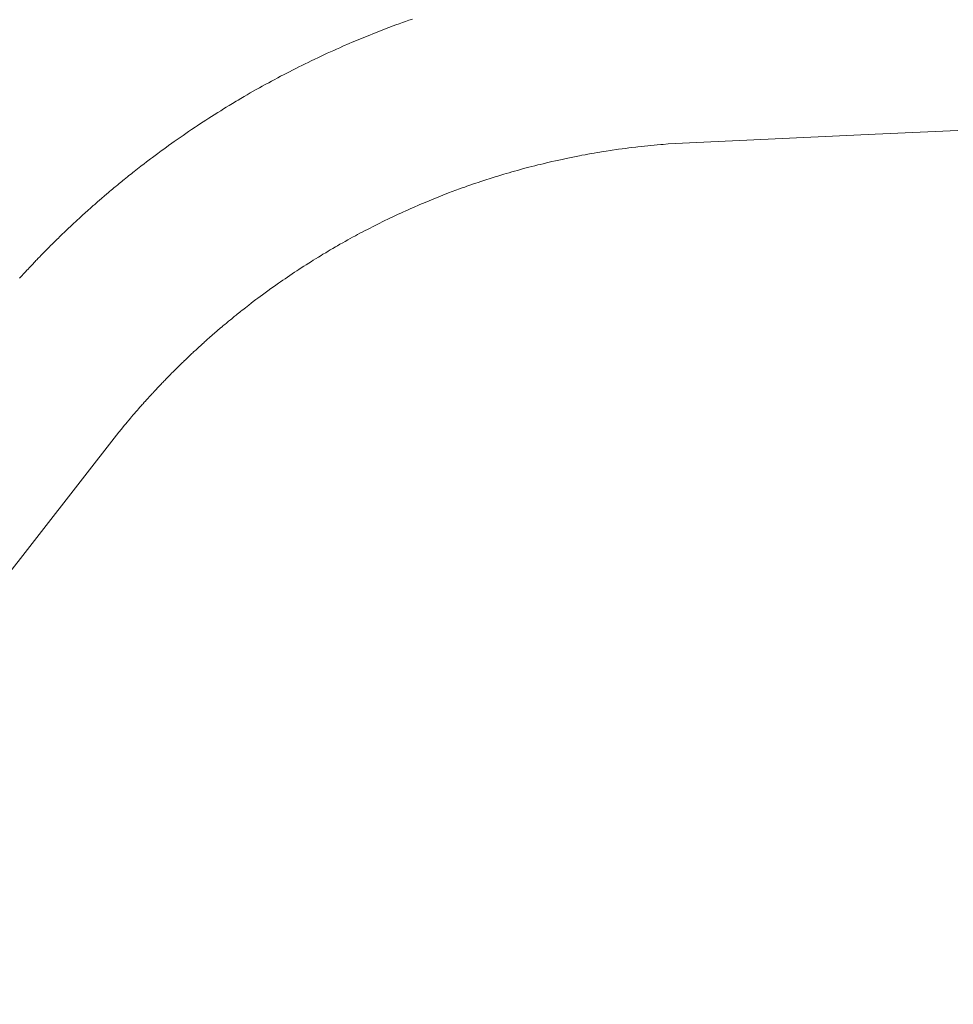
# Model space of a CAD drawing. Header units: metres. Extents: x 149090 to 149776, y 485756 to 486362.
# Tile 71 of 93: x 149625.27 to 149626.067, y 486291.89 to 486292.73. Entities that reach past the tile are written whole.
import ezdxf

# ---------------------------------------------------------------- set-up
doc = ezdxf.new("R2010")
doc.units = ezdxf.units.M
doc.header["$MEASUREMENT"] = 0
doc.layers.add('WVB-pen-brm-dik 018', color=6, linetype='Continuous', lineweight=13)
doc.layers.add('WVB-raster-60%', color=253, linetype='Continuous', lineweight=30)

# ---------------------------------------------------------------- blocks, each defined once
blk = doc.blocks.new('INZET')
at = {"layer": 'WVB-pen-brm-dik 018'}
for p, q in [((-0.0357212, -0.1274136), (-0.0357279, -0.1274139)), ((-0.0357279, -0.1274139), (-0.0357212, -0.1274136)), ((-0.0357157, -0.1274133), (-0.0357212, -0.1274136)), ((-0.0357212, -0.1274136), (-0.0357157, -0.1274133)), ((-0.0357075, -0.1274131), (-0.0357157, -0.1274133)), ((-0.0357157, -0.1274133), (-0.0357075, -0.1274131)), ((-0.0357031, -0.127413), (-0.0357075, -0.1274131)), ((-0.0357075, -0.1274131), (-0.0357031, -0.127413)), ((-0.0356972, -0.1274128), (-0.0357031, -0.127413)), ((-0.0357031, -0.127413), (-0.0356972, -0.1274128)), ((-0.0356914, -0.1274127), (-0.0356972, -0.1274128)), ((-0.0356972, -0.1274128), (-0.0356914, -0.1274127)), ((-0.0356846, -0.1274125), (-0.0356914, -0.1274127)), ((-0.0356914, -0.1274127), (-0.0356846, -0.1274125)), ((-0.0356771, -0.1274124), (-0.0356846, -0.1274125)), ((-0.0356846, -0.1274125), (-0.0356771, -0.1274124)), ((-0.0356689, -0.1274123), (-0.0356771, -0.1274124)), ((-0.0356771, -0.1274124), (-0.0356689, -0.1274123)), ((-0.035662, -0.1274123), (-0.0356689, -0.1274123)), ((-0.0356689, -0.1274123), (-0.035662, -0.1274123)), ((-0.0356572, -0.1274123), (-0.035662, -0.1274123)), ((-0.035662, -0.1274123), (-0.0356572, -0.1274123)), ((-0.0356509, -0.1274123), (-0.0356572, -0.1274123)), ((-0.0356572, -0.1274123), (-0.0356509, -0.1274123)), ((-0.0356451, -0.1274123), (-0.0356509, -0.1274123)), ((-0.0356509, -0.1274123), (-0.0356451, -0.1274123)), ((-0.0356388, -0.1274123), (-0.0356451, -0.1274123)), ((-0.0356451, -0.1274123), (-0.0356388, -0.1274123)), ((-0.0356332, -0.1274124), (-0.0356388, -0.1274123)), ((-0.0356388, -0.1274123), (-0.0356332, -0.1274124)), ((-0.0356274, -0.1274125), (-0.0356332, -0.1274124)), ((-0.0356332, -0.1274124), (-0.0356274, -0.1274125)), ((-0.0356211, -0.1274126), (-0.0356274, -0.1274125)), ((-0.0356274, -0.1274125), (-0.0356211, -0.1274126)), ((-0.0356141, -0.1274128), (-0.0356211, -0.1274126)), ((-0.0356211, -0.1274126), (-0.0356141, -0.1274128)), ((-0.0356096, -0.1274129), (-0.0356141, -0.1274128)), ((-0.0356141, -0.1274128), (-0.0356096, -0.1274129)), ((-0.035605, -0.127413), (-0.0356096, -0.1274129)), ((-0.0356096, -0.1274129), (-0.035605, -0.127413)), ((-0.0355976, -0.1274133), (-0.035605, -0.127413)), ((-0.035605, -0.127413), (-0.0355976, -0.1274133)), ((-0.0355921, -0.1274135), (-0.0355976, -0.1274133)), ((-0.0355976, -0.1274133), (-0.0355921, -0.1274135)), ((-0.0355862, -0.1274137), (-0.0355921, -0.1274135)), ((-0.0355921, -0.1274135), (-0.0355862, -0.1274137)), ((-0.0358976, -0.1274303), (-0.0359001, -0.1274307)), ((-0.0359001, -0.1274307), (-0.0358976, -0.1274303)), ((-0.0358958, -0.12743), (-0.0358976, -0.1274303)), ((-0.0358976, -0.1274303), (-0.0358958, -0.12743)), ((-0.035892, -0.1274295), (-0.0358958, -0.12743)), ((-0.0358958, -0.12743), (-0.035892, -0.1274295)), ((-0.0358889, -0.127429), (-0.035892, -0.1274295)), ((-0.035892, -0.1274295), (-0.0358889, -0.127429)), ((-0.0358864, -0.1274287), (-0.0358889, -0.127429)), ((-0.0358889, -0.127429), (-0.0358864, -0.1274287)), ((-0.0358831, -0.1274282), (-0.0358864, -0.1274287)), ((-0.0358864, -0.1274287), (-0.0358831, -0.1274282)), ((-0.0358797, -0.1274277), (-0.0358831, -0.1274282)), ((-0.0358831, -0.1274282), (-0.0358797, -0.1274277)), ((-0.0358774, -0.1274274), (-0.0358797, -0.1274277)), ((-0.0358797, -0.1274277), (-0.0358774, -0.1274274)), ((-0.0358739, -0.1274269), (-0.0358774, -0.1274274)), ((-0.0358774, -0.1274274), (-0.0358739, -0.1274269)), ((-0.0358707, -0.1274265), (-0.0358739, -0.1274269)), ((-0.0358739, -0.1274269), (-0.0358707, -0.1274265)), ((-0.0358689, -0.1274263), (-0.0358707, -0.1274265)), ((-0.0358707, -0.1274265), (-0.0358689, -0.1274263)), ((-0.0358653, -0.1274258), (-0.0358689, -0.1274263)), ((-0.0358689, -0.1274263), (-0.0358653, -0.1274258)), ((-0.0358623, -0.1274254), (-0.0358653, -0.1274258)), ((-0.0358653, -0.1274258), (-0.0358623, -0.1274254)), ((-0.0358588, -0.1274249), (-0.0358623, -0.1274254)), ((-0.0358623, -0.1274254), (-0.0358588, -0.1274249)), ((-0.0358558, -0.1274246), (-0.0358588, -0.1274249)), ((-0.0358588, -0.1274249), (-0.0358558, -0.1274246)), ((-0.0358532, -0.1274243), (-0.0358558, -0.1274246)), ((-0.0358558, -0.1274246), (-0.0358532, -0.1274243)), ((-0.0358509, -0.127424), (-0.0358532, -0.1274243)), ((-0.0358532, -0.1274243), (-0.0358509, -0.127424)), ((-0.0358465, -0.1274234), (-0.0358509, -0.127424)), ((-0.0358509, -0.127424), (-0.0358465, -0.1274234)), ((-0.0358438, -0.1274231), (-0.0358465, -0.1274234)), ((-0.0358465, -0.1274234), (-0.0358438, -0.1274231)), ((-0.0358403, -0.1274227), (-0.0358438, -0.1274231)), ((-0.0358438, -0.1274231), (-0.0358403, -0.1274227)), ((-0.0358374, -0.1274224), (-0.0358403, -0.1274227)), ((-0.0358403, -0.1274227), (-0.0358374, -0.1274224)), ((-0.0358331, -0.1274219), (-0.0358374, -0.1274224)), ((-0.0358374, -0.1274224), (-0.0358331, -0.1274219)), ((-0.0358318, -0.1274218), (-0.0358331, -0.1274219)), ((-0.0358331, -0.1274219), (-0.0358318, -0.1274218)), ((-0.0358298, -0.1274216), (-0.0358318, -0.1274218)), ((-0.0358318, -0.1274218), (-0.0358298, -0.1274216)), ((-0.0358259, -0.1274211), (-0.0358298, -0.1274216)), ((-0.0358298, -0.1274216), (-0.0358259, -0.1274211)), ((-0.0358227, -0.1274208), (-0.0358259, -0.1274211)), ((-0.0358259, -0.1274211), (-0.0358227, -0.1274208)), ((-0.0358197, -0.1274205), (-0.0358227, -0.1274208)), ((-0.0358227, -0.1274208), (-0.0358197, -0.1274205)), ((-0.0358023, -0.1274189), (-0.0358197, -0.1274205)), ((-0.0358197, -0.1274205), (-0.0358023, -0.1274189)), ((-0.0357997, -0.1274186), (-0.0358023, -0.1274189)), ((-0.0358023, -0.1274189), (-0.0357997, -0.1274186)), ((-0.0357966, -0.1274183), (-0.0357997, -0.1274186)), ((-0.0357997, -0.1274186), (-0.0357966, -0.1274183)), ((-0.0357927, -0.127418), (-0.0357966, -0.1274183)), ((-0.0357966, -0.1274183), (-0.0357927, -0.127418)), ((-0.0357902, -0.1274178), (-0.0357927, -0.127418)), ((-0.0357927, -0.127418), (-0.0357902, -0.1274178)), ((-0.0357867, -0.1274175), (-0.0357902, -0.1274178)), ((-0.0357902, -0.1274178), (-0.0357867, -0.1274175)), ((-0.0357843, -0.1274174), (-0.0357867, -0.1274175)), ((-0.0357867, -0.1274175), (-0.0357843, -0.1274174)), ((-0.0357822, -0.1274172), (-0.0357843, -0.1274174)), ((-0.0357843, -0.1274174), (-0.0357822, -0.1274172)), ((-0.0357784, -0.1274169), (-0.0357822, -0.1274172)), ((-0.0357822, -0.1274172), (-0.0357784, -0.1274169)), ((-0.0357749, -0.1274166), (-0.0357784, -0.1274169)), ((-0.0357784, -0.1274169), (-0.0357749, -0.1274166)), ((-0.0357721, -0.1274164), (-0.0357749, -0.1274166)), ((-0.0357749, -0.1274166), (-0.0357721, -0.1274164)), ((-0.0357697, -0.1274163), (-0.0357721, -0.1274164)), ((-0.0357721, -0.1274164), (-0.0357697, -0.1274163)), ((-0.0357669, -0.1274161), (-0.0357697, -0.1274163)), ((-0.0357697, -0.1274163), (-0.0357669, -0.1274161)), ((-0.0357645, -0.1274159), (-0.0357669, -0.1274161)), ((-0.0357669, -0.1274161), (-0.0357645, -0.1274159)), ((-0.0357604, -0.1274156), (-0.0357645, -0.1274159)), ((-0.0357645, -0.1274159), (-0.0357604, -0.1274156)), ((-0.035757, -0.1274154), (-0.0357604, -0.1274156)), ((-0.0357604, -0.1274156), (-0.035757, -0.1274154)), ((-0.0357546, -0.1274153), (-0.035757, -0.1274154)), ((-0.035757, -0.1274154), (-0.0357546, -0.1274153)), ((-0.0357517, -0.1274151), (-0.0357546, -0.1274153)), ((-0.0357546, -0.1274153), (-0.0357517, -0.1274151)), ((-0.0357485, -0.1274149), (-0.0357517, -0.1274151)), ((-0.0357517, -0.1274151), (-0.0357485, -0.1274149)), ((-0.0357451, -0.1274147), (-0.0357485, -0.1274149)), ((-0.0357485, -0.1274149), (-0.0357451, -0.1274147)), ((-0.0357424, -0.1274146), (-0.0357451, -0.1274147)), ((-0.0357451, -0.1274147), (-0.0357424, -0.1274146)), ((-0.0357356, -0.1274142), (-0.0357424, -0.1274146)), ((-0.0357424, -0.1274146), (-0.0357356, -0.1274142)), ((-0.0357279, -0.1274139), (-0.0357356, -0.1274142)), ((-0.0357356, -0.1274142), (-0.0357279, -0.1274139)), ((-0.0355807, -0.127414), (-0.0355862, -0.1274137)), ((-0.0355862, -0.1274137), (-0.0355807, -0.127414)), ((-0.0355749, -0.1274143), (-0.0355807, -0.127414)), ((-0.0355807, -0.127414), (-0.0355749, -0.1274143)), ((-0.035568, -0.1274146), (-0.0355749, -0.1274143)), ((-0.0355749, -0.1274143), (-0.035568, -0.1274146)), ((-0.035562, -0.1274149), (-0.035568, -0.1274146)), ((-0.035568, -0.1274146), (-0.035562, -0.1274149)), ((-0.0355563, -0.1274153), (-0.035562, -0.1274149)), ((-0.035562, -0.1274149), (-0.0355563, -0.1274153)), ((-0.035551, -0.1274156), (-0.0355563, -0.1274153)), ((-0.0355563, -0.1274153), (-0.035551, -0.1274156)), ((-0.0355452, -0.127416), (-0.035551, -0.1274156)), ((-0.035551, -0.1274156), (-0.0355452, -0.127416)), ((-0.0355384, -0.1274164), (-0.0355452, -0.127416)), ((-0.0355452, -0.127416), (-0.0355384, -0.1274164)), ((-0.0355311, -0.127417), (-0.0355384, -0.1274164)), ((-0.0355384, -0.1274164), (-0.0355311, -0.127417)), ((-0.0355275, -0.1274173), (-0.0355311, -0.127417)), ((-0.0355311, -0.127417), (-0.0355275, -0.1274173)), ((-0.0355218, -0.1274177), (-0.0355275, -0.1274173)), ((-0.0355275, -0.1274173), (-0.0355218, -0.1274177)), ((-0.0355154, -0.1274183), (-0.0355218, -0.1274177)), ((-0.0355218, -0.1274177), (-0.0355154, -0.1274183)), ((-0.0355096, -0.1274188), (-0.0355154, -0.1274183)), ((-0.0355154, -0.1274183), (-0.0355096, -0.1274188)), ((-0.0355034, -0.1274193), (-0.0355096, -0.1274188)), ((-0.0355096, -0.1274188), (-0.0355034, -0.1274193)), ((-0.0354974, -0.1274199), (-0.0355034, -0.1274193)), ((-0.0355034, -0.1274193), (-0.0354974, -0.1274199)), ((-0.0354917, -0.1274205), (-0.0354974, -0.1274199)), ((-0.0354974, -0.1274199), (-0.0354917, -0.1274205)), ((-0.0354856, -0.1274211), (-0.0354917, -0.1274205)), ((-0.0354917, -0.1274205), (-0.0354856, -0.1274211)), ((-0.0354802, -0.1274217), (-0.0354856, -0.1274211)), ((-0.0354856, -0.1274211), (-0.0354802, -0.1274217)), ((-0.0354743, -0.1274223), (-0.0354802, -0.1274217)), ((-0.0354802, -0.1274217), (-0.0354743, -0.1274223)), ((-0.0354675, -0.1274231), (-0.0354743, -0.1274223)), ((-0.0354743, -0.1274223), (-0.0354675, -0.1274231)), ((-0.0354621, -0.1274238), (-0.0354675, -0.1274231)), ((-0.0354675, -0.1274231), (-0.0354621, -0.1274238)), ((-0.0354571, -0.1274243), (-0.0354621, -0.1274238)), ((-0.0354621, -0.1274238), (-0.0354571, -0.1274243)), ((-0.0354499, -0.1274252), (-0.0354571, -0.1274243)), ((-0.0354571, -0.1274243), (-0.0354499, -0.1274252)), ((-0.0354446, -0.1274259), (-0.0354499, -0.1274252)), ((-0.0354499, -0.1274252), (-0.0354446, -0.1274259)), ((-0.0354382, -0.1274268), (-0.0354446, -0.1274259)), ((-0.0354446, -0.1274259), (-0.0354382, -0.1274268)), ((-0.035433, -0.1274275), (-0.0354382, -0.1274268)), ((-0.0354382, -0.1274268), (-0.035433, -0.1274275)), ((-0.0354278, -0.1274282), (-0.035433, -0.1274275)), ((-0.035433, -0.1274275), (-0.0354278, -0.1274282)), ((-0.0354221, -0.127429), (-0.0354278, -0.1274282)), ((-0.0354278, -0.1274282), (-0.0354221, -0.127429)), ((-0.0354157, -0.1274299), (-0.0354221, -0.127429)), ((-0.0354221, -0.127429), (-0.0354157, -0.1274299)), ((-0.03541, -0.1274308), (-0.0354157, -0.1274299)), ((-0.0354157, -0.1274299), (-0.03541, -0.1274308)), ((-0.0359889, -0.1274466), (-0.0359926, -0.1274474)), ((-0.0359926, -0.1274474), (-0.0359889, -0.1274466)), ((-0.0359864, -0.1274461), (-0.0359889, -0.1274466)), ((-0.0359889, -0.1274466), (-0.0359864, -0.1274461)), ((-0.0359838, -0.1274455), (-0.0359864, -0.1274461)), ((-0.0359864, -0.1274461), (-0.0359838, -0.1274455)), ((-0.0359807, -0.1274449), (-0.0359838, -0.1274455)), ((-0.0359838, -0.1274455), (-0.0359807, -0.1274449)), ((-0.0359774, -0.1274442), (-0.0359807, -0.1274449)), ((-0.0359807, -0.1274449), (-0.0359774, -0.1274442)), ((-0.0359742, -0.1274436), (-0.0359774, -0.1274442)), ((-0.0359774, -0.1274442), (-0.0359742, -0.1274436)), ((-0.0359725, -0.1274433), (-0.0359742, -0.1274436)), ((-0.0359742, -0.1274436), (-0.0359725, -0.1274433)), ((-0.0359694, -0.1274427), (-0.0359725, -0.1274433)), ((-0.0359725, -0.1274433), (-0.0359694, -0.1274427)), ((-0.035967, -0.1274422), (-0.0359694, -0.1274427)), ((-0.0359694, -0.1274427), (-0.035967, -0.1274422)), ((-0.0359651, -0.1274418), (-0.035967, -0.1274422)), ((-0.035967, -0.1274422), (-0.0359651, -0.1274418)), ((-0.0359617, -0.1274412), (-0.0359651, -0.1274418)), ((-0.0359651, -0.1274418), (-0.0359617, -0.1274412)), ((-0.0359579, -0.1274405), (-0.0359617, -0.1274412)), ((-0.0359617, -0.1274412), (-0.0359579, -0.1274405)), ((-0.0359551, -0.1274399), (-0.0359579, -0.1274405)), ((-0.0359579, -0.1274405), (-0.0359551, -0.1274399)), ((-0.0359518, -0.1274393), (-0.0359551, -0.1274399)), ((-0.0359551, -0.1274399), (-0.0359518, -0.1274393)), ((-0.035949, -0.1274388), (-0.0359518, -0.1274393)), ((-0.0359518, -0.1274393), (-0.035949, -0.1274388)), ((-0.0359451, -0.1274381), (-0.035949, -0.1274388)), ((-0.035949, -0.1274388), (-0.0359451, -0.1274381)), ((-0.0359408, -0.1274373), (-0.0359451, -0.1274381)), ((-0.0359451, -0.1274381), (-0.0359408, -0.1274373)), ((-0.0359364, -0.1274366), (-0.0359408, -0.1274373)), ((-0.0359408, -0.1274373), (-0.0359364, -0.1274366)), ((-0.0359345, -0.1274362), (-0.0359364, -0.1274366)), ((-0.0359364, -0.1274366), (-0.0359345, -0.1274362)), ((-0.0359319, -0.1274358), (-0.0359345, -0.1274362)), ((-0.0359345, -0.1274362), (-0.0359319, -0.1274358)), ((-0.0359288, -0.1274353), (-0.0359319, -0.1274358)), ((-0.0359319, -0.1274358), (-0.0359288, -0.1274353)), ((-0.0359245, -0.1274345), (-0.0359288, -0.1274353)), ((-0.0359288, -0.1274353), (-0.0359245, -0.1274345)), ((-0.0359225, -0.1274342), (-0.0359245, -0.1274345)), ((-0.0359245, -0.1274345), (-0.0359225, -0.1274342)), ((-0.0359189, -0.1274336), (-0.0359225, -0.1274342)), ((-0.0359225, -0.1274342), (-0.0359189, -0.1274336)), ((-0.0359163, -0.1274332), (-0.0359189, -0.1274336)), ((-0.0359189, -0.1274336), (-0.0359163, -0.1274332)), ((-0.0359136, -0.1274328), (-0.0359163, -0.1274332)), ((-0.0359163, -0.1274332), (-0.0359136, -0.1274328)), ((-0.0359108, -0.1274323), (-0.0359136, -0.1274328)), ((-0.0359136, -0.1274328), (-0.0359108, -0.1274323)), ((-0.0359083, -0.1274319), (-0.0359108, -0.1274323)), ((-0.0359108, -0.1274323), (-0.0359083, -0.1274319)), ((-0.0359039, -0.1274312), (-0.0359083, -0.1274319)), ((-0.0359083, -0.1274319), (-0.0359039, -0.1274312)), ((-0.0359001, -0.1274307), (-0.0359039, -0.1274312)), ((-0.0359039, -0.1274312), (-0.0359001, -0.1274307)), ((-0.0354043, -0.1274317), (-0.03541, -0.1274308)), ((-0.03541, -0.1274308), (-0.0354043, -0.1274317)), ((-0.0353979, -0.1274327), (-0.0354043, -0.1274317)), ((-0.0354043, -0.1274317), (-0.0353979, -0.1274327)), ((-0.0353924, -0.1274336), (-0.0353979, -0.1274327)), ((-0.0353979, -0.1274327), (-0.0353924, -0.1274336)), ((-0.0353869, -0.1274345), (-0.0353924, -0.1274336)), ((-0.0353924, -0.1274336), (-0.0353869, -0.1274345)), ((-0.03538, -0.1274356), (-0.0353869, -0.1274345)), ((-0.0353869, -0.1274345), (-0.03538, -0.1274356)), ((-0.0353746, -0.1274366), (-0.03538, -0.1274356)), ((-0.03538, -0.1274356), (-0.0353746, -0.1274366)), ((-0.0353685, -0.1274377), (-0.0353746, -0.1274366)), ((-0.0353746, -0.1274366), (-0.0353685, -0.1274377)), ((-0.0353634, -0.1274386), (-0.0353685, -0.1274377)), ((-0.0353685, -0.1274377), (-0.0353634, -0.1274386)), ((-0.0353569, -0.1274398), (-0.0353634, -0.1274386)), ((-0.0353634, -0.1274386), (-0.0353569, -0.1274398)), ((-0.0353507, -0.1274409), (-0.0353569, -0.1274398)), ((-0.0353569, -0.1274398), (-0.0353507, -0.1274409)), ((-0.0353451, -0.127442), (-0.0353507, -0.1274409)), ((-0.0353507, -0.1274409), (-0.0353451, -0.127442)), ((-0.0353399, -0.127443), (-0.0353451, -0.127442)), ((-0.0353451, -0.127442), (-0.0353399, -0.127443)), ((-0.0353339, -0.1274443), (-0.0353399, -0.127443)), ((-0.0353399, -0.127443), (-0.0353339, -0.1274443)), ((-0.0353284, -0.1274453), (-0.0353339, -0.1274443)), ((-0.0353339, -0.1274443), (-0.0353284, -0.1274453)), ((-0.035317, -0.1274477), (-0.0353284, -0.1274453)), ((-0.0353284, -0.1274453), (-0.035317, -0.1274477)), ((-0.0360049, -0.12745), (-0.0360073, -0.1274505)), ((-0.0360073, -0.1274505), (-0.0360049, -0.12745)), ((-0.036001, -0.1274492), (-0.0360049, -0.12745)), ((-0.0360049, -0.12745), (-0.036001, -0.1274492)), ((-0.0359984, -0.1274486), (-0.036001, -0.1274492)), ((-0.036001, -0.1274492), (-0.0359984, -0.1274486)), ((-0.0359951, -0.1274479), (-0.0359984, -0.1274486)), ((-0.0359984, -0.1274486), (-0.0359951, -0.1274479)), ((-0.0359926, -0.1274474), (-0.0359951, -0.1274479)), ((-0.0359951, -0.1274479), (-0.0359926, -0.1274474)), ((-0.0353111, -0.1274489), (-0.035317, -0.1274477)), ((-0.035317, -0.1274477), (-0.0353111, -0.1274489)), ((-0.0353035, -0.1274506), (-0.0353111, -0.1274489)), ((-0.0353111, -0.1274489), (-0.0353035, -0.1274506)), ((-0.0352505, -0.1274631), (-0.0353035, -0.1274506)), ((-0.0353035, -0.1274506), (-0.0352505, -0.1274631)), ((-0.0352333, -0.1274678), (-0.0352505, -0.1274631)), ((-0.0352505, -0.1274631), (-0.0352333, -0.1274678)), ((-0.0352276, -0.1274693), (-0.0352333, -0.1274678)), ((-0.0352333, -0.1274678), (-0.0352276, -0.1274693)), ((-0.0352218, -0.1274709), (-0.0352276, -0.1274693)), ((-0.0352276, -0.1274693), (-0.0352218, -0.1274709)), ((-0.0352168, -0.1274722), (-0.0352218, -0.1274709)), ((-0.0352218, -0.1274709), (-0.0352168, -0.1274722)), ((-0.0352109, -0.1274739), (-0.0352168, -0.1274722)), ((-0.0352168, -0.1274722), (-0.0352109, -0.1274739)), ((-0.0352046, -0.1274757), (-0.0352109, -0.1274739)), ((-0.0352109, -0.1274739), (-0.0352046, -0.1274757)), ((-0.0357559, -0.127716), (-0.0357538, -0.1277159)), ((-0.0357538, -0.1277159), (-0.0357559, -0.127716)), ((-0.0357538, -0.1277159), (-0.0357511, -0.1277157)), ((-0.0357511, -0.1277157), (-0.0357538, -0.1277159)), ((-0.0357511, -0.1277157), (-0.0357488, -0.1277155)), ((-0.0357488, -0.1277155), (-0.0357511, -0.1277157)), ((-0.0357488, -0.1277155), (-0.0357455, -0.1277153)), ((-0.0357455, -0.1277153), (-0.0357488, -0.1277155)), ((-0.0357455, -0.1277153), (-0.0357433, -0.1277151)), ((-0.0357433, -0.1277151), (-0.0357455, -0.1277153)), ((-0.0357433, -0.1277151), (-0.0357414, -0.127715)), ((-0.0357414, -0.127715), (-0.0357433, -0.1277151)), ((-0.0357414, -0.127715), (-0.0357391, -0.1277149)), ((-0.0357391, -0.1277149), (-0.0357414, -0.127715)), ((-0.0357391, -0.1277149), (-0.0357362, -0.1277147)), ((-0.0357362, -0.1277147), (-0.0357391, -0.1277149)), ((-0.0357362, -0.1277147), (-0.0357337, -0.1277146)), ((-0.0357337, -0.1277146), (-0.0357362, -0.1277147)), ((-0.0357337, -0.1277146), (-0.0357317, -0.1277144)), ((-0.0357317, -0.1277144), (-0.0357337, -0.1277146)), ((-0.0357317, -0.1277144), (-0.0357282, -0.1277142)), ((-0.0357282, -0.1277142), (-0.0357317, -0.1277144)), ((-0.0357282, -0.1277142), (-0.0357267, -0.1277142)), ((-0.0357267, -0.1277142), (-0.0357282, -0.1277142)), ((-0.0357267, -0.1277142), (-0.0357211, -0.1277139)), ((-0.0357211, -0.1277139), (-0.0357267, -0.1277142)), ((-0.0357211, -0.1277139), (-0.0357142, -0.1277136)), ((-0.0357142, -0.1277136), (-0.0357211, -0.1277139)), ((-0.0357142, -0.1277136), (-0.0357085, -0.1277133)), ((-0.0357085, -0.1277133), (-0.0357142, -0.1277136)), ((-0.0357085, -0.1277133), (-0.0357044, -0.1277131)), ((-0.0357044, -0.1277131), (-0.0357085, -0.1277133)), ((-0.0357044, -0.1277131), (-0.0356986, -0.127713)), ((-0.0356986, -0.127713), (-0.0357044, -0.1277131)), ((-0.0356986, -0.127713), (-0.0356945, -0.1277128)), ((-0.0356945, -0.1277128), (-0.0356986, -0.127713)), ((-0.0356945, -0.1277128), (-0.0356894, -0.1277127)), ((-0.0356894, -0.1277127), (-0.0356945, -0.1277128)), ((-0.0356894, -0.1277127), (-0.0356845, -0.1277126)), ((-0.0356845, -0.1277126), (-0.0356894, -0.1277127)), ((-0.0356845, -0.1277126), (-0.0356792, -0.1277125)), ((-0.0356792, -0.1277125), (-0.0356845, -0.1277126)), ((-0.0356792, -0.1277125), (-0.0356732, -0.1277124)), ((-0.0356732, -0.1277124), (-0.0356792, -0.1277125)), ((-0.0356732, -0.1277124), (-0.0356668, -0.1277123)), ((-0.0356668, -0.1277123), (-0.0356732, -0.1277124)), ((-0.0356668, -0.1277123), (-0.0356612, -0.1277123)), ((-0.0356612, -0.1277123), (-0.0356668, -0.1277123)), ((-0.0356612, -0.1277123), (-0.0356564, -0.1277123)), ((-0.0356564, -0.1277123), (-0.0356612, -0.1277123)), ((-0.0356564, -0.1277123), (-0.0356512, -0.1277123)), ((-0.0356512, -0.1277123), (-0.0356564, -0.1277123)), ((-0.0356512, -0.1277123), (-0.035647, -0.1277123)), ((-0.035647, -0.1277123), (-0.0356512, -0.1277123)), ((-0.035647, -0.1277123), (-0.0356419, -0.1277123)), ((-0.0356419, -0.1277123), (-0.035647, -0.1277123)), ((-0.0356419, -0.1277123), (-0.0356374, -0.1277124)), ((-0.0356374, -0.1277124), (-0.0356419, -0.1277123)), ((-0.0356374, -0.1277124), (-0.0356323, -0.1277125)), ((-0.0356323, -0.1277125), (-0.0356374, -0.1277124)), ((-0.0356323, -0.1277125), (-0.0356276, -0.1277125)), ((-0.0356276, -0.1277125), (-0.0356323, -0.1277125)), ((-0.0356276, -0.1277125), (-0.0356226, -0.1277127)), ((-0.0356226, -0.1277127), (-0.0356276, -0.1277125)), ((-0.0356226, -0.1277127), (-0.0356178, -0.1277128)), ((-0.0356178, -0.1277128), (-0.0356226, -0.1277127)), ((-0.0356178, -0.1277128), (-0.0356134, -0.1277129)), ((-0.0356134, -0.1277129), (-0.0356178, -0.1277128)), ((-0.0356134, -0.1277129), (-0.0356089, -0.1277131)), ((-0.0356089, -0.1277131), (-0.0356134, -0.1277129)), ((-0.0356089, -0.1277131), (-0.0356042, -0.1277133)), ((-0.0356042, -0.1277133), (-0.0356089, -0.1277131)), ((-0.0356042, -0.1277133), (-0.035599, -0.1277135)), ((-0.035599, -0.1277135), (-0.0356042, -0.1277133)), ((-0.035599, -0.1277135), (-0.0355944, -0.1277137)), ((-0.0355944, -0.1277137), (-0.035599, -0.1277135)), ((-0.0355944, -0.1277137), (-0.0355889, -0.1277139)), ((-0.0355889, -0.1277139), (-0.0355944, -0.1277137)), ((-0.0355889, -0.1277139), (-0.0355837, -0.1277142)), ((-0.0355837, -0.1277142), (-0.0355889, -0.1277139)), ((-0.0355837, -0.1277142), (-0.0355798, -0.1277144)), ((-0.0355798, -0.1277144), (-0.0355837, -0.1277142)), ((-0.0355798, -0.1277144), (-0.0355755, -0.1277147)), ((-0.0355755, -0.1277147), (-0.0355798, -0.1277144)), ((-0.0355755, -0.1277147), (-0.0355697, -0.1277151)), ((-0.0355697, -0.1277151), (-0.0355755, -0.1277147)), ((-0.0355697, -0.1277151), (-0.0355642, -0.1277154)), ((-0.0355642, -0.1277154), (-0.0355697, -0.1277151)), ((-0.0355642, -0.1277154), (-0.0355607, -0.1277156)), ((-0.0355607, -0.1277156), (-0.0355642, -0.1277154)), ((-0.0355607, -0.1277156), (-0.0355552, -0.1277161)), ((-0.0355552, -0.1277161), (-0.0355607, -0.1277156)), ((-0.0358886, -0.1277328), (-0.0358853, -0.1277322)), ((-0.0358853, -0.1277322), (-0.0358886, -0.1277328)), ((-0.0358853, -0.1277322), (-0.0358837, -0.1277319)), ((-0.0358837, -0.1277319), (-0.0358853, -0.1277322)), ((-0.0358837, -0.1277319), (-0.0358809, -0.1277314)), ((-0.0358809, -0.1277314), (-0.0358837, -0.1277319)), ((-0.0358809, -0.1277314), (-0.0358785, -0.127731)), ((-0.0358785, -0.127731), (-0.0358809, -0.1277314)), ((-0.0358785, -0.127731), (-0.0358753, -0.1277305)), ((-0.0358753, -0.1277305), (-0.0358785, -0.127731)), ((-0.0358753, -0.1277305), (-0.0358734, -0.1277302)), ((-0.0358734, -0.1277302), (-0.0358753, -0.1277305)), ((-0.0358734, -0.1277302), (-0.0358707, -0.1277297)), ((-0.0358707, -0.1277297), (-0.0358734, -0.1277302)), ((-0.0358707, -0.1277297), (-0.0358684, -0.1277294)), ((-0.0358684, -0.1277294), (-0.0358707, -0.1277297)), ((-0.0358684, -0.1277294), (-0.0358664, -0.127729)), ((-0.0358664, -0.127729), (-0.0358684, -0.1277294)), ((-0.0358664, -0.127729), (-0.0358631, -0.1277285)), ((-0.0358631, -0.1277285), (-0.0358664, -0.127729)), ((-0.0358631, -0.1277285), (-0.0358608, -0.1277281)), ((-0.0358608, -0.1277281), (-0.0358631, -0.1277285)), ((-0.0358608, -0.1277281), (-0.0358587, -0.1277278)), ((-0.0358587, -0.1277278), (-0.0358608, -0.1277281)), ((-0.0358587, -0.1277278), (-0.0358559, -0.1277274)), ((-0.0358559, -0.1277274), (-0.0358587, -0.1277278)), ((-0.0358559, -0.1277274), (-0.0358536, -0.127727)), ((-0.0358536, -0.127727), (-0.0358559, -0.1277274)), ((-0.0358536, -0.127727), (-0.0358513, -0.1277267)), ((-0.0358513, -0.1277267), (-0.0358536, -0.127727)), ((-0.0358513, -0.1277267), (-0.0358486, -0.1277263)), ((-0.0358486, -0.1277263), (-0.0358513, -0.1277267)), ((-0.0358486, -0.1277263), (-0.0358463, -0.127726)), ((-0.0358463, -0.127726), (-0.0358486, -0.1277263)), ((-0.0358463, -0.127726), (-0.0358434, -0.1277256)), ((-0.0358434, -0.1277256), (-0.0358463, -0.127726)), ((-0.0358434, -0.1277256), (-0.0358408, -0.1277252)), ((-0.0358408, -0.1277252), (-0.0358434, -0.1277256)), ((-0.0358408, -0.1277252), (-0.0358389, -0.1277249)), ((-0.0358389, -0.1277249), (-0.0358408, -0.1277252)), ((-0.0358389, -0.1277249), (-0.035837, -0.1277246)), ((-0.035837, -0.1277246), (-0.0358389, -0.1277249)), ((-0.035837, -0.1277246), (-0.0358345, -0.1277243)), ((-0.0358345, -0.1277243), (-0.035837, -0.1277246)), ((-0.0358345, -0.1277243), (-0.0358321, -0.127724)), ((-0.0358321, -0.127724), (-0.0358345, -0.1277243)), ((-0.0358321, -0.127724), (-0.0358291, -0.1277236)), ((-0.0358291, -0.1277236), (-0.0358321, -0.127724)), ((-0.0358291, -0.1277236), (-0.0358263, -0.1277232)), ((-0.0358263, -0.1277232), (-0.0358291, -0.1277236)), ((-0.0358263, -0.1277232), (-0.0358245, -0.127723)), ((-0.0358245, -0.127723), (-0.0358263, -0.1277232)), ((-0.0358245, -0.127723), (-0.0358214, -0.1277226)), ((-0.0358214, -0.1277226), (-0.0358245, -0.127723)), ((-0.0358214, -0.1277226), (-0.0358199, -0.1277224)), ((-0.0358199, -0.1277224), (-0.0358214, -0.1277226)), ((-0.0358199, -0.1277224), (-0.0358165, -0.127722)), ((-0.0358165, -0.127722), (-0.0358199, -0.1277224)), ((-0.0358165, -0.127722), (-0.0358139, -0.1277217)), ((-0.0358139, -0.1277217), (-0.0358165, -0.127722)), ((-0.0358139, -0.1277217), (-0.0358119, -0.1277214)), ((-0.0358119, -0.1277214), (-0.0358139, -0.1277217)), ((-0.0358119, -0.1277214), (-0.0358097, -0.1277212)), ((-0.0358097, -0.1277212), (-0.0358119, -0.1277214)), ((-0.0358097, -0.1277212), (-0.0358066, -0.1277208)), ((-0.0358066, -0.1277208), (-0.0358097, -0.1277212)), ((-0.0358066, -0.1277208), (-0.0358048, -0.1277206)), ((-0.0358048, -0.1277206), (-0.0358066, -0.1277208)), ((-0.0358048, -0.1277206), (-0.0358015, -0.1277203)), ((-0.0358015, -0.1277203), (-0.0358048, -0.1277206)), ((-0.0358015, -0.1277203), (-0.0357992, -0.12772)), ((-0.0357992, -0.12772), (-0.0358015, -0.1277203)), ((-0.0357992, -0.12772), (-0.0357963, -0.1277197)), ((-0.0357963, -0.1277197), (-0.0357992, -0.12772)), ((-0.0357963, -0.1277197), (-0.0357948, -0.1277195)), ((-0.0357948, -0.1277195), (-0.0357963, -0.1277197)), ((-0.0357948, -0.1277195), (-0.0357928, -0.1277193)), ((-0.0357928, -0.1277193), (-0.0357948, -0.1277195)), ((-0.0357928, -0.1277193), (-0.0357904, -0.1277191)), ((-0.0357904, -0.1277191), (-0.0357928, -0.1277193)), ((-0.0357904, -0.1277191), (-0.0357758, -0.1277177)), ((-0.0357758, -0.1277177), (-0.0357904, -0.1277191)), ((-0.0357758, -0.1277177), (-0.0357724, -0.1277174)), ((-0.0357724, -0.1277174), (-0.0357758, -0.1277177)), ((-0.0357724, -0.1277174), (-0.0357706, -0.1277172)), ((-0.0357706, -0.1277172), (-0.0357724, -0.1277174)), ((-0.0357706, -0.1277172), (-0.0357682, -0.127717)), ((-0.0357682, -0.127717), (-0.0357706, -0.1277172)), ((-0.0357682, -0.127717), (-0.0357657, -0.1277168)), ((-0.0357657, -0.1277168), (-0.0357682, -0.127717)), ((-0.0357657, -0.1277168), (-0.0357637, -0.1277167)), ((-0.0357637, -0.1277167), (-0.0357657, -0.1277168)), ((-0.0357637, -0.1277167), (-0.035761, -0.1277165)), ((-0.035761, -0.1277165), (-0.0357637, -0.1277167)), ((-0.035761, -0.1277165), (-0.0357582, -0.1277162)), ((-0.0357582, -0.1277162), (-0.035761, -0.1277165)), ((-0.0357582, -0.1277162), (-0.0357559, -0.127716)), ((-0.0357559, -0.127716), (-0.0357582, -0.1277162)), ((-0.0355552, -0.1277161), (-0.0355502, -0.1277165)), ((-0.0355502, -0.1277165), (-0.0355552, -0.1277161)), ((-0.0355502, -0.1277165), (-0.035546, -0.1277168)), ((-0.035546, -0.1277168), (-0.0355502, -0.1277165)), ((-0.035546, -0.1277168), (-0.0355408, -0.1277172)), ((-0.0355408, -0.1277172), (-0.035546, -0.1277168)), ((-0.0355408, -0.1277172), (-0.0355356, -0.1277177)), ((-0.0355356, -0.1277177), (-0.0355408, -0.1277172)), ((-0.0355356, -0.1277177), (-0.0355318, -0.127718)), ((-0.0355318, -0.127718), (-0.0355356, -0.1277177)), ((-0.0355318, -0.127718), (-0.035527, -0.1277185)), ((-0.035527, -0.1277185), (-0.0355318, -0.127718)), ((-0.035527, -0.1277185), (-0.0355217, -0.127719)), ((-0.0355217, -0.127719), (-0.035527, -0.1277185)), ((-0.0355217, -0.127719), (-0.0355171, -0.1277195)), ((-0.0355171, -0.1277195), (-0.0355217, -0.127719)), ((-0.0355171, -0.1277195), (-0.0355119, -0.12772)), ((-0.0355119, -0.12772), (-0.0355171, -0.1277195)), ((-0.0355119, -0.12772), (-0.0355072, -0.1277205)), ((-0.0355072, -0.1277205), (-0.0355119, -0.12772)), ((-0.0355072, -0.1277205), (-0.0355028, -0.127721)), ((-0.0355028, -0.127721), (-0.0355072, -0.1277205)), ((-0.0355028, -0.127721), (-0.0354969, -0.1277217)), ((-0.0354969, -0.1277217), (-0.0355028, -0.127721)), ((-0.0354969, -0.1277217), (-0.0354927, -0.1277222)), ((-0.0354927, -0.1277222), (-0.0354969, -0.1277217)), ((-0.0354927, -0.1277222), (-0.0354884, -0.1277228)), ((-0.0354884, -0.1277228), (-0.0354927, -0.1277222)), ((-0.0354884, -0.1277228), (-0.0354839, -0.1277234)), ((-0.0354839, -0.1277234), (-0.0354884, -0.1277228)), ((-0.0354839, -0.1277234), (-0.0354782, -0.1277241)), ((-0.0354782, -0.1277241), (-0.0354839, -0.1277234)), ((-0.0354782, -0.1277241), (-0.035474, -0.1277247)), ((-0.035474, -0.1277247), (-0.0354782, -0.1277241)), ((-0.035474, -0.1277247), (-0.035469, -0.1277254)), ((-0.035469, -0.1277254), (-0.035474, -0.1277247)), ((-0.035469, -0.1277254), (-0.0354644, -0.127726)), ((-0.0354644, -0.127726), (-0.035469, -0.1277254)), ((-0.0354644, -0.127726), (-0.0354595, -0.1277267)), ((-0.0354595, -0.1277267), (-0.0354644, -0.127726)), ((-0.0354595, -0.1277267), (-0.0354553, -0.1277274)), ((-0.0354553, -0.1277274), (-0.0354595, -0.1277267)), ((-0.0354553, -0.1277274), (-0.0354505, -0.1277281)), ((-0.0354505, -0.1277281), (-0.0354553, -0.1277274)), ((-0.0354505, -0.1277281), (-0.035446, -0.1277288)), ((-0.035446, -0.1277288), (-0.0354505, -0.1277281)), ((-0.035446, -0.1277288), (-0.035441, -0.1277297)), ((-0.035441, -0.1277297), (-0.035446, -0.1277288)), ((-0.035441, -0.1277297), (-0.0354355, -0.1277305)), ((-0.0354355, -0.1277305), (-0.035441, -0.1277297)), ((-0.0354355, -0.1277305), (-0.0354304, -0.1277314)), ((-0.0354304, -0.1277314), (-0.0354355, -0.1277305)), ((-0.0354304, -0.1277314), (-0.0354263, -0.1277321)), ((-0.0354263, -0.1277321), (-0.0354304, -0.1277314)), ((-0.0354263, -0.1277321), (-0.0354213, -0.127733)), ((-0.0354213, -0.127733), (-0.0354263, -0.1277321)), ((-0.0359697, -0.1277498), (-0.0359662, -0.1277489)), ((-0.0359662, -0.1277489), (-0.0359697, -0.1277498)), ((-0.0359662, -0.1277489), (-0.0359644, -0.1277485)), ((-0.0359644, -0.1277485), (-0.0359662, -0.1277489)), ((-0.0359644, -0.1277485), (-0.0359623, -0.127748)), ((-0.0359623, -0.127748), (-0.0359644, -0.1277485)), ((-0.0359623, -0.127748), (-0.0359604, -0.1277475)), ((-0.0359604, -0.1277475), (-0.0359623, -0.127748)), ((-0.0359604, -0.1277475), (-0.0359583, -0.127747)), ((-0.0359583, -0.127747), (-0.0359604, -0.1277475)), ((-0.0359583, -0.127747), (-0.0359552, -0.1277463)), ((-0.0359552, -0.1277463), (-0.0359583, -0.127747)), ((-0.0359552, -0.1277463), (-0.0359524, -0.1277457)), ((-0.0359524, -0.1277457), (-0.0359552, -0.1277463)), ((-0.0359524, -0.1277457), (-0.0359505, -0.1277452)), ((-0.0359505, -0.1277452), (-0.0359524, -0.1277457)), ((-0.0359505, -0.1277452), (-0.0359482, -0.1277447)), ((-0.0359482, -0.1277447), (-0.0359505, -0.1277452)), ((-0.0359482, -0.1277447), (-0.0359458, -0.1277442)), ((-0.0359458, -0.1277442), (-0.0359482, -0.1277447)), ((-0.0359458, -0.1277442), (-0.0359429, -0.1277436)), ((-0.0359429, -0.1277436), (-0.0359458, -0.1277442)), ((-0.0359429, -0.1277436), (-0.0359404, -0.127743)), ((-0.0359404, -0.127743), (-0.0359429, -0.1277436)), ((-0.0359404, -0.127743), (-0.0359368, -0.1277422)), ((-0.0359368, -0.1277422), (-0.0359404, -0.127743)), ((-0.0359368, -0.1277422), (-0.0359356, -0.127742)), ((-0.0359356, -0.127742), (-0.0359368, -0.1277422)), ((-0.0359356, -0.127742), (-0.0359337, -0.1277416)), ((-0.0359337, -0.1277416), (-0.0359356, -0.127742)), ((-0.0359337, -0.1277416), (-0.0359305, -0.1277409)), ((-0.0359305, -0.1277409), (-0.0359337, -0.1277416)), ((-0.0359305, -0.1277409), (-0.0359277, -0.1277403)), ((-0.0359277, -0.1277403), (-0.0359305, -0.1277409)), ((-0.0359277, -0.1277403), (-0.0359256, -0.1277399)), ((-0.0359256, -0.1277399), (-0.0359277, -0.1277403)), ((-0.0359256, -0.1277399), (-0.0359233, -0.1277394)), ((-0.0359233, -0.1277394), (-0.0359256, -0.1277399)), ((-0.0359233, -0.1277394), (-0.0359209, -0.1277389)), ((-0.0359209, -0.1277389), (-0.0359233, -0.1277394)), ((-0.0359209, -0.1277389), (-0.0359189, -0.1277385)), ((-0.0359189, -0.1277385), (-0.0359209, -0.1277389)), ((-0.0359189, -0.1277385), (-0.0359164, -0.127738)), ((-0.0359164, -0.127738), (-0.0359189, -0.1277385)), ((-0.0359164, -0.127738), (-0.035914, -0.1277375)), ((-0.035914, -0.1277375), (-0.0359164, -0.127738)), ((-0.035914, -0.1277375), (-0.0359119, -0.1277371)), ((-0.0359119, -0.1277371), (-0.035914, -0.1277375)), ((-0.0359119, -0.1277371), (-0.0359099, -0.1277367)), ((-0.0359099, -0.1277367), (-0.0359119, -0.1277371)), ((-0.0359099, -0.1277367), (-0.035907, -0.1277362)), ((-0.035907, -0.1277362), (-0.0359099, -0.1277367)), ((-0.035907, -0.1277362), (-0.0359053, -0.1277358)), ((-0.0359053, -0.1277358), (-0.035907, -0.1277362)), ((-0.0359053, -0.1277358), (-0.0359028, -0.1277353)), ((-0.0359028, -0.1277353), (-0.0359053, -0.1277358)), ((-0.0359028, -0.1277353), (-0.0359004, -0.1277349)), ((-0.0359004, -0.1277349), (-0.0359028, -0.1277353)), ((-0.0359004, -0.1277349), (-0.0358982, -0.1277345)), ((-0.0358982, -0.1277345), (-0.0359004, -0.1277349)), ((-0.0358982, -0.1277345), (-0.0358952, -0.127734)), ((-0.0358952, -0.127734), (-0.0358982, -0.1277345)), ((-0.0358952, -0.127734), (-0.0358916, -0.1277333)), ((-0.0358916, -0.1277333), (-0.0358952, -0.127734)), ((-0.0358916, -0.1277333), (-0.0358886, -0.1277328)), ((-0.0358886, -0.1277328), (-0.0358916, -0.1277333)), ((-0.0354213, -0.127733), (-0.0354164, -0.1277339)), ((-0.0354164, -0.1277339), (-0.0354213, -0.127733)), ((-0.0354164, -0.1277339), (-0.0354113, -0.1277348)), ((-0.0354113, -0.1277348), (-0.0354164, -0.1277339)), ((-0.0354113, -0.1277348), (-0.0354078, -0.1277355)), ((-0.0354078, -0.1277355), (-0.0354113, -0.1277348)), ((-0.0354078, -0.1277355), (-0.0354022, -0.1277366)), ((-0.0354022, -0.1277366), (-0.0354078, -0.1277355)), ((-0.0354022, -0.1277366), (-0.035398, -0.1277374)), ((-0.035398, -0.1277374), (-0.0354022, -0.1277366)), ((-0.035398, -0.1277374), (-0.0353931, -0.1277384)), ((-0.0353931, -0.1277384), (-0.035398, -0.1277374)), ((-0.0353931, -0.1277384), (-0.0353883, -0.1277393)), ((-0.0353883, -0.1277393), (-0.0353931, -0.1277384)), ((-0.0353883, -0.1277393), (-0.035378, -0.1277414)), ((-0.035378, -0.1277414), (-0.0353883, -0.1277393)), ((-0.035378, -0.1277414), (-0.0353738, -0.1277423)), ((-0.0353738, -0.1277423), (-0.035378, -0.1277414)), ((-0.0353738, -0.1277423), (-0.0353702, -0.1277431)), ((-0.0353702, -0.1277431), (-0.0353738, -0.1277423)), ((-0.0353702, -0.1277431), (-0.0353252, -0.1277537)), ((-0.0353252, -0.1277537), (-0.0353702, -0.1277431)), ((-0.0372059, -0.128121), (-0.0360199, -0.127763)), ((-0.0360199, -0.127763), (-0.0372059, -0.128121)), ((-0.0360199, -0.127763), (-0.0360135, -0.1277611)), ((-0.0360135, -0.1277611), (-0.0360199, -0.127763)), ((-0.0360135, -0.1277611), (-0.0360114, -0.1277605)), ((-0.0360114, -0.1277605), (-0.0360135, -0.1277611)), ((-0.0360114, -0.1277605), (-0.0360081, -0.1277596)), ((-0.0360081, -0.1277596), (-0.0360114, -0.1277605)), ((-0.0360081, -0.1277596), (-0.0360062, -0.1277591)), ((-0.0360062, -0.1277591), (-0.0360081, -0.1277596)), ((-0.0360062, -0.1277591), (-0.0360037, -0.1277585)), ((-0.0360037, -0.1277585), (-0.0360062, -0.1277591)), ((-0.0360037, -0.1277585), (-0.0360015, -0.1277578)), ((-0.0360015, -0.1277578), (-0.0360037, -0.1277585)), ((-0.0360015, -0.1277578), (-0.0359996, -0.1277574)), ((-0.0359996, -0.1277574), (-0.0360015, -0.1277578)), ((-0.0359996, -0.1277574), (-0.0359977, -0.1277568)), ((-0.0359977, -0.1277568), (-0.0359996, -0.1277574)), ((-0.0359977, -0.1277568), (-0.035995, -0.1277561)), ((-0.035995, -0.1277561), (-0.0359977, -0.1277568)), ((-0.035995, -0.1277561), (-0.0359927, -0.1277555)), ((-0.0359927, -0.1277555), (-0.035995, -0.1277561)), ((-0.0359927, -0.1277555), (-0.0359911, -0.1277551)), ((-0.0359911, -0.1277551), (-0.0359927, -0.1277555)), ((-0.0359911, -0.1277551), (-0.0359867, -0.127754)), ((-0.0359867, -0.127754), (-0.0359911, -0.1277551)), ((-0.0359867, -0.127754), (-0.0359838, -0.1277533)), ((-0.0359838, -0.1277533), (-0.0359867, -0.127754)), ((-0.0359838, -0.1277533), (-0.0359815, -0.1277527)), ((-0.0359815, -0.1277527), (-0.0359838, -0.1277533)), ((-0.0359815, -0.1277527), (-0.0359797, -0.1277522)), ((-0.0359797, -0.1277522), (-0.0359815, -0.1277527)), ((-0.0359797, -0.1277522), (-0.0359766, -0.1277514)), ((-0.0359766, -0.1277514), (-0.0359797, -0.1277522)), ((-0.0359766, -0.1277514), (-0.0359745, -0.1277509)), ((-0.0359745, -0.1277509), (-0.0359766, -0.1277514)), ((-0.0359745, -0.1277509), (-0.0359725, -0.1277504)), ((-0.0359725, -0.1277504), (-0.0359745, -0.1277509)), ((-0.0359725, -0.1277504), (-0.0359697, -0.1277498)), ((-0.0359697, -0.1277498), (-0.0359725, -0.1277504)), ((-0.0353252, -0.1277537), (-0.035306, -0.1277589)), ((-0.035306, -0.1277589), (-0.0353252, -0.1277537)), ((-0.035306, -0.1277589), (-0.0353011, -0.1277602)), ((-0.0353011, -0.1277602), (-0.035306, -0.1277589)), ((-0.0353011, -0.1277602), (-0.0352967, -0.1277614)), ((-0.0352967, -0.1277614), (-0.0353011, -0.1277602)), ((-0.0352967, -0.1277614), (-0.0352929, -0.1277624)), ((-0.0352929, -0.1277624), (-0.0352967, -0.1277614)), ((-0.0352929, -0.1277624), (-0.0352879, -0.1277639)), ((-0.0352879, -0.1277639), (-0.0352929, -0.1277624)), ((-0.0352879, -0.1277639), (-0.0352831, -0.1277653)), ((-0.0352831, -0.1277653), (-0.0352879, -0.1277639)), ((-0.0352831, -0.1277653), (-0.0352777, -0.1277668)), ((-0.0352777, -0.1277668), (-0.0352831, -0.1277653)), ((-0.0352777, -0.1277668), (-0.0352736, -0.1277681)), ((-0.0352736, -0.1277681), (-0.0352777, -0.1277668)), ((-0.0352736, -0.1277681), (-0.0352688, -0.1277695)), ((-0.0352688, -0.1277695), (-0.0352736, -0.1277681)), ((-0.0352688, -0.1277695), (-0.0352636, -0.1277711)), ((-0.0352636, -0.1277711), (-0.0352688, -0.1277695)), ((-0.0352636, -0.1277711), (-0.0352588, -0.1277726)), ((-0.0352588, -0.1277726), (-0.0352636, -0.1277711)), ((-0.0352588, -0.1277726), (-0.0352547, -0.1277739)), ((-0.0352547, -0.1277739), (-0.0352588, -0.1277726)), ((-0.0352547, -0.1277739), (-0.0352497, -0.1277755)), ((-0.0352497, -0.1277755), (-0.0352547, -0.1277739)), ((-0.0352497, -0.1277755), (-0.0352444, -0.1277772)), ((-0.0352444, -0.1277772), (-0.0352497, -0.1277755)), ((-0.0352444, -0.1277772), (-0.0352396, -0.1277787)), ((-0.0352396, -0.1277787), (-0.0352444, -0.1277772)), ((-0.0352396, -0.1277787), (-0.0352347, -0.1277803)), ((-0.0352347, -0.1277803), (-0.0352396, -0.1277787)), ((-0.0352347, -0.1277803), (-0.0352294, -0.1277821)), ((-0.0352294, -0.1277821), (-0.0352347, -0.1277803)), ((-0.0352294, -0.1277821), (-0.0352258, -0.1277833)), ((-0.0352258, -0.1277833), (-0.0352294, -0.1277821)), ((-0.0352258, -0.1277833), (-0.0352208, -0.1277851)), ((-0.0352208, -0.1277851), (-0.0352258, -0.1277833)), ((-0.0352208, -0.1277851), (-0.0352161, -0.1277867)), ((-0.0352161, -0.1277867), (-0.0352208, -0.1277851)), ((-0.0352161, -0.1277867), (-0.0352116, -0.1277883)), ((-0.0352116, -0.1277883), (-0.0352161, -0.1277867)), ((-0.0352116, -0.1277883), (-0.0352069, -0.1277899)), ((-0.0352069, -0.1277899), (-0.0352116, -0.1277883)), ((-0.0352069, -0.1277899), (-0.0352018, -0.1277918)), ((-0.0352018, -0.1277918), (-0.0352069, -0.1277899)), ((-0.0352018, -0.1277918), (-0.0351966, -0.1277936)), ((-0.0351966, -0.1277936), (-0.0352018, -0.1277918)), ((-0.0351966, -0.1277936), (-0.035192, -0.1277953)), ((-0.035192, -0.1277953), (-0.0351966, -0.1277936)), ((-0.035192, -0.1277953), (-0.0351878, -0.1277969)), ((-0.0351878, -0.1277969), (-0.035192, -0.1277953)), ((-0.0351878, -0.1277969), (-0.0351828, -0.1277988)), ((-0.0351828, -0.1277988), (-0.0351878, -0.1277969)), ((-0.0351828, -0.1277988), (-0.035178, -0.1278006)), ((-0.035178, -0.1278006), (-0.0351828, -0.1277988)), ((-0.035178, -0.1278006), (-0.0351732, -0.1278024)), ((-0.0351732, -0.1278024), (-0.035178, -0.1278006)), ((-0.0351732, -0.1278024), (-0.0351693, -0.127804)), ((-0.0351693, -0.127804), (-0.0351732, -0.1278024)), ((-0.0351693, -0.127804), (-0.0351643, -0.127806)), ((-0.0351643, -0.127806), (-0.0351693, -0.127804)), ((-0.0351643, -0.127806), (-0.035159, -0.1278081)), ((-0.035159, -0.1278081), (-0.0351643, -0.127806)), ((-0.035159, -0.1278081), (-0.0351543, -0.1278099)), ((-0.0351543, -0.1278099), (-0.035159, -0.1278081)), ((-0.0351543, -0.1278099), (-0.0351501, -0.1278117)), ((-0.0351501, -0.1278117), (-0.0351543, -0.1278099)), ((-0.0351501, -0.1278117), (-0.0351445, -0.127814)), ((-0.0351445, -0.127814), (-0.0351501, -0.1278117)), ((-0.0351445, -0.127814), (-0.0351388, -0.1278163)), ((-0.0351388, -0.1278163), (-0.0351445, -0.127814)), ((-0.0351388, -0.1278163), (-0.0351337, -0.1278185)), ((-0.0351337, -0.1278185), (-0.0351388, -0.1278163)), ((-0.0351337, -0.1278185), (-0.0351272, -0.1278213)), ((-0.0351272, -0.1278213), (-0.0351337, -0.1278185)), ((-0.0351272, -0.1278213), (-0.0351218, -0.1278236)), ((-0.0351218, -0.1278236), (-0.0351272, -0.1278213)), ((-0.0351218, -0.1278236), (-0.0351164, -0.127826)), ((-0.0351164, -0.127826), (-0.0351218, -0.1278236)), ((-0.0351164, -0.127826), (-0.0351112, -0.1278283)), ((-0.0351112, -0.1278283), (-0.0351164, -0.127826)), ((-0.0351112, -0.1278283), (-0.0351061, -0.1278306)), ((-0.0351061, -0.1278306), (-0.0351112, -0.1278283)), ((-0.0351061, -0.1278306), (-0.035102, -0.1278324)), ((-0.035102, -0.1278324), (-0.0351061, -0.1278306)), ((-0.035102, -0.1278324), (-0.0350971, -0.1278347)), ((-0.0350971, -0.1278347), (-0.035102, -0.1278324)), ((-0.0350971, -0.1278347), (-0.0350925, -0.1278368)), ((-0.0350925, -0.1278368), (-0.0350971, -0.1278347)), ((-0.0350925, -0.1278368), (-0.0350874, -0.1278392)), ((-0.0350874, -0.1278392), (-0.0350925, -0.1278368)), ((-0.0350874, -0.1278392), (-0.0350831, -0.1278413)), ((-0.0350831, -0.1278413), (-0.0350874, -0.1278392)), ((-0.0350831, -0.1278413), (-0.0350779, -0.1278437)), ((-0.0350779, -0.1278437), (-0.0350831, -0.1278413)), ((-0.0350779, -0.1278437), (-0.0350737, -0.1278457)), ((-0.0350737, -0.1278457), (-0.0350779, -0.1278437)), ((-0.0350737, -0.1278457), (-0.0350685, -0.1278482)), ((-0.0350685, -0.1278482), (-0.0350737, -0.1278457)), ((-0.0350685, -0.1278482), (-0.0350641, -0.1278504)), ((-0.0350641, -0.1278504), (-0.0350685, -0.1278482)), ((-0.0350641, -0.1278504), (-0.0350576, -0.1278537)), ((-0.0350576, -0.1278537), (-0.0350641, -0.1278504)), ((-0.0350576, -0.1278537), (-0.0350547, -0.1278551)), ((-0.0350547, -0.1278551), (-0.0350576, -0.1278537)), ((-0.0350547, -0.1278551), (-0.0350482, -0.1278584)), ((-0.0350482, -0.1278584), (-0.0350547, -0.1278551)), ((-0.0350482, -0.1278584), (-0.0350452, -0.1278599)), ((-0.0350452, -0.1278599), (-0.0350482, -0.1278584)), ((-0.0350452, -0.1278599), (-0.0350396, -0.1278629)), ((-0.0350396, -0.1278629), (-0.0350452, -0.1278599)), ((-0.0350396, -0.1278629), (-0.0350345, -0.1278656)), ((-0.0350345, -0.1278656), (-0.0350396, -0.1278629)), ((-0.0350345, -0.1278656), (-0.0350295, -0.1278682)), ((-0.0350295, -0.1278682), (-0.0350345, -0.1278656)), ((-0.0350295, -0.1278682), (-0.0350252, -0.1278704)), ((-0.0350252, -0.1278704), (-0.0350295, -0.1278682)), ((-0.0350252, -0.1278704), (-0.0350189, -0.1278739)), ((-0.0350189, -0.1278739), (-0.0350252, -0.1278704)), ((-0.0350189, -0.1278739), (-0.0350156, -0.1278756)), ((-0.0350156, -0.1278756), (-0.0350189, -0.1278739)), ((-0.0350156, -0.1278756), (-0.0350109, -0.1278783)), ((-0.0350109, -0.1278783), (-0.0350156, -0.1278756)), ((-0.0350109, -0.1278783), (-0.0350057, -0.1278811)), ((-0.0350057, -0.1278811), (-0.0350109, -0.1278783)), ((-0.0350057, -0.1278811), (-0.0350008, -0.1278838)), ((-0.0350008, -0.1278838), (-0.0350057, -0.1278811)), ((-0.0350008, -0.1278838), (-0.0349964, -0.1278864)), ((-0.0349964, -0.1278864), (-0.0350008, -0.1278838)), ((-0.0349964, -0.1278864), (-0.0349914, -0.1278892)), ((-0.0349914, -0.1278892), (-0.0349964, -0.1278864)), ((-0.0349914, -0.1278892), (-0.034987, -0.1278917)), ((-0.034987, -0.1278917), (-0.0349914, -0.1278892)), ((-0.034987, -0.1278917), (-0.0349816, -0.1278948)), ((-0.0349816, -0.1278948), (-0.034987, -0.1278917)), ((-0.0349816, -0.1278948), (-0.0349781, -0.1278969)), ((-0.0349781, -0.1278969), (-0.0349816, -0.1278948)), ((-0.0349781, -0.1278969), (-0.0349706, -0.1279014)), ((-0.0349706, -0.1279014), (-0.0349781, -0.1278969)), ((-0.0349706, -0.1279014), (-0.0346726, -0.1280914)), ((-0.0346726, -0.1280914), (-0.0349706, -0.1279014)), ((-0.0346726, -0.1280914), (-0.0345535, -0.1281673)), ((-0.0345535, -0.1281673), (-0.0346726, -0.1280914))]:
    blk.add_line(p, q, dxfattribs=at)

msp = doc.modelspace()

# ---------------------------------------------------------------- block references
at = {"layer": 'WVB-raster-60%', "xscale": 500.0000000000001, "yscale": 500.0000000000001, "zscale": 500.0000000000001, "rotation": 35.19028839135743}
msp.add_blockref('INZET', (149603.25897, 486354.96365), dxfattribs=at)

doc.saveas('drawing.dxf')
